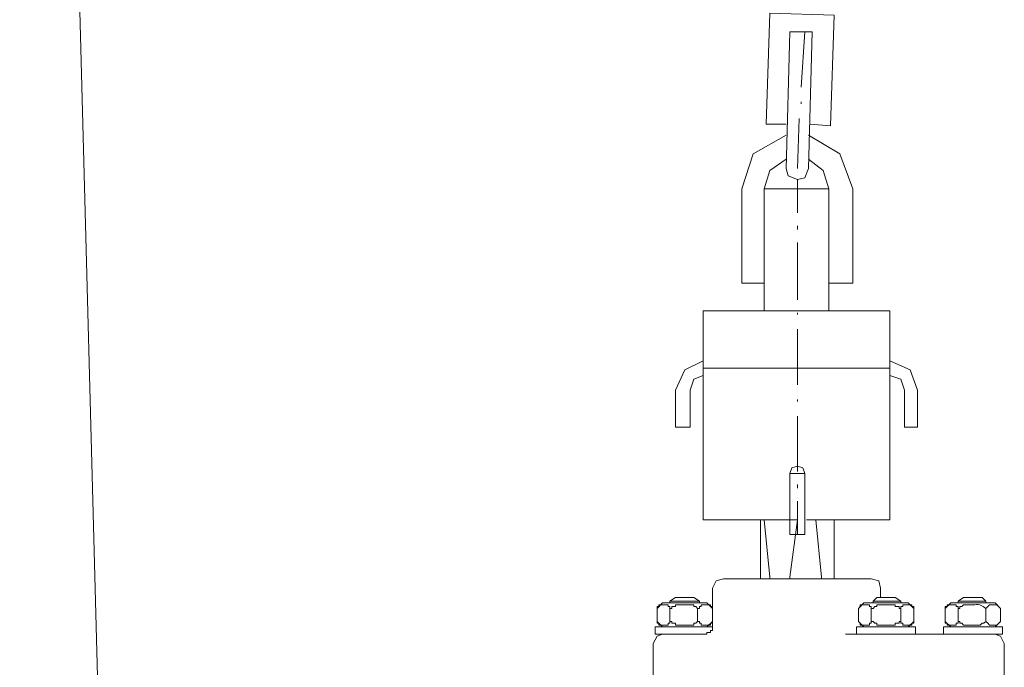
# Model space of a CAD drawing. Extents: x -23500 to 2637, y 21242 to 29547.
# Tile 40 of 121: x -11006 to -10742, y 26402 to 26576. Entities that reach past the tile are written whole.
import ezdxf

# ---------------------------------------------------------------- set-up
doc = ezdxf.new("R2010")
doc.units = 0
doc.header["$LTSCALE"] = 25
doc.layers.get('0').update_dxf_attribs({"linetype": 'CONTINUOUS', "lineweight": 13})

msp = doc.modelspace()

# ---------------------------------------------------------------- linework, layer by layer
at = {"color": 7, "lineweight": 9}
for points in [[(-11006.388, 27181.112), (-11006.388, 27181.112), (-10904.765, 23383.518), (-10904.765, 23383.518)], [(-10800.67, 26536.205), (-10800.67, 26536.205), (-10799.686, 26572.875), (-10799.686, 26572.875)], [(-10793.732, 26572.875), (-10793.732, 26572.875), (-10799.686, 26572.875), (-10799.686, 26572.875)], [(-10795.725, 26572.875), (-10795.725, 26572.875), (-10796.709, 26558.015), (-10796.709, 26558.015)], [(-10794.728, 26536.205), (-10794.728, 26536.205), (-10793.732, 26572.875), (-10793.732, 26572.875)], [(-10796.709, 26554.042), (-10796.709, 26554.042), (-10796.709, 26553.55), (-10796.709, 26553.55)], [(-10797.213, 26549.589), (-10797.213, 26549.589), (-10797.705, 26536.205), (-10797.705, 26536.205)], [(-10797.705, 26524.296), (-10797.705, 26524.296), (-10797.705, 26533.227), (-10797.705, 26533.227)], [(-10812.565, 26530.742), (-10812.565, 26530.742), (-10812.565, 26505.463), (-10812.565, 26505.463)], [(-10806.624, 26530.742), (-10806.624, 26530.742), (-10806.624, 26527.273), (-10806.624, 26527.273)], [(-10789.279, 26530.742), (-10789.279, 26530.742), (-10789.279, 26527.273), (-10789.279, 26527.273)], [(-10782.833, 26505.463), (-10782.833, 26505.463), (-10782.833, 26530.742), (-10782.833, 26530.742)], [(-10797.705, 26519.843), (-10797.705, 26519.843), (-10797.705, 26520.827), (-10797.705, 26520.827)], [(-10797.705, 26500.997), (-10797.705, 26500.997), (-10797.705, 26516.374), (-10797.705, 26516.374)], [(-10806.624, 26505.463), (-10806.624, 26505.463), (-10812.565, 26505.463), (-10812.565, 26505.463)], [(-10782.833, 26505.463), (-10782.833, 26505.463), (-10789.279, 26505.463), (-10789.279, 26505.463)], [(-10797.705, 26497.036), (-10797.705, 26497.036), (-10797.705, 26497.528), (-10797.705, 26497.528)], [(-10797.705, 26478.203), (-10797.705, 26478.203), (-10797.705, 26493.075), (-10797.705, 26493.075)], [(-10772.917, 26482.668), (-10772.917, 26482.668), (-10822.972, 26482.668), (-10822.972, 26482.668)], [(-10830.415, 26476.714), (-10830.415, 26476.714), (-10830.415, 26466.799), (-10830.415, 26466.799)], [(-10826.454, 26476.714), (-10826.454, 26476.714), (-10826.454, 26466.799), (-10826.454, 26466.799)], [(-10797.705, 26473.737), (-10797.705, 26473.737), (-10797.705, 26474.242), (-10797.705, 26474.242)], [(-10768.944, 26476.714), (-10768.944, 26476.714), (-10768.944, 26466.799), (-10768.944, 26466.799)], [(-10765.475, 26476.714), (-10765.475, 26476.714), (-10765.475, 26466.799), (-10765.475, 26466.799)], [(-10797.705, 26454.904), (-10797.705, 26454.904), (-10797.705, 26469.776), (-10797.705, 26469.776)], [(-10826.454, 26466.799), (-10826.454, 26466.799), (-10830.415, 26466.799), (-10830.415, 26466.799)], [(-10765.475, 26466.799), (-10765.475, 26466.799), (-10768.944, 26466.799), (-10768.944, 26466.799)], [(-10799.686, 26454.412), (-10799.686, 26454.412), (-10799.686, 26438.05), (-10799.686, 26438.05)], [(-10795.725, 26454.412), (-10795.725, 26454.412), (-10799.686, 26454.412), (-10799.686, 26454.412)], [(-10795.725, 26454.412), (-10795.725, 26454.412), (-10795.725, 26438.05), (-10795.725, 26438.05)], [(-10797.705, 26450.438), (-10797.705, 26450.438), (-10797.705, 26451.435), (-10797.705, 26451.435)], [(-10797.705, 26438.05), (-10797.705, 26438.05), (-10797.705, 26446.969), (-10797.705, 26446.969)], [(-10807.608, 26426.155), (-10807.608, 26426.155), (-10807.608, 26442.011), (-10807.608, 26442.011)], [(-10806.624, 26442.011), (-10806.624, 26442.011), (-10805.135, 26426.647), (-10805.135, 26426.647)], [(-10799.686, 26426.647), (-10799.686, 26426.647), (-10797.705, 26442.011), (-10797.705, 26442.011)], [(-10792.748, 26442.011), (-10792.748, 26442.011), (-10791.259, 26426.647), (-10791.259, 26426.647)], [(-10787.79, 26426.155), (-10787.79, 26426.155), (-10787.79, 26442.011), (-10787.79, 26442.011)], [(-10787.79, 26426.647), (-10787.79, 26426.647), (-10787.79, 26442.011), (-10787.79, 26442.011)], [(-10795.725, 26438.05), (-10795.725, 26438.05), (-10799.686, 26438.05), (-10799.686, 26438.05)], [(-10805.135, 26426.647), (-10805.135, 26426.647), (-10805.135, 26426.155), (-10805.135, 26426.155)], [(-10799.686, 26426.155), (-10799.686, 26426.155), (-10799.686, 26426.647), (-10799.686, 26426.647)], [(-10791.259, 26426.647), (-10791.259, 26426.647), (-10791.259, 26426.155), (-10791.259, 26426.155)], [(-10787.79, 26426.155), (-10787.79, 26426.155), (-10787.79, 26426.647), (-10787.79, 26426.647)], [(-10817.523, 26426.155), (-10817.523, 26426.155), (-10780.347, 26426.155), (-10780.347, 26426.155)], [(-10780.347, 26426.155), (-10780.347, 26426.155), (-10777.875, 26426.155), (-10777.875, 26426.155)], [(-10820.5, 26413.755), (-10820.5, 26413.755), (-10820.5, 26423.67), (-10820.5, 26423.67)], [(-10775.39, 26421.197), (-10775.39, 26421.197), (-10775.39, 26423.67), (-10775.39, 26423.67)], [(-10833.884, 26419.709), (-10833.884, 26419.709), (-10835.372, 26418.22), (-10835.372, 26418.22)], [(-10821.988, 26419.709), (-10821.988, 26419.709), (-10833.884, 26419.709), (-10833.884, 26419.709)], [(-10830.415, 26421.197), (-10830.415, 26421.197), (-10831.903, 26420.201), (-10831.903, 26420.201)], [(-10831.903, 26419.709), (-10831.903, 26419.709), (-10831.903, 26420.201), (-10831.903, 26420.201)], [(-10824.461, 26420.201), (-10824.461, 26420.201), (-10831.903, 26420.201), (-10831.903, 26420.201)], [(-10830.415, 26421.197), (-10830.415, 26421.197), (-10825.949, 26421.197), (-10825.949, 26421.197)], [(-10825.949, 26421.197), (-10825.949, 26421.197), (-10825.457, 26421.197), (-10825.457, 26421.197)], [(-10825.457, 26421.197), (-10825.457, 26421.197), (-10823.969, 26420.201), (-10823.969, 26420.201)], [(-10823.969, 26420.201), (-10823.969, 26420.201), (-10824.461, 26420.201), (-10824.461, 26420.201)], [(-10823.969, 26419.709), (-10823.969, 26419.709), (-10823.969, 26420.201), (-10823.969, 26420.201)], [(-10820.5, 26418.22), (-10820.5, 26418.22), (-10821.988, 26419.709), (-10821.988, 26419.709)], [(-10779.856, 26419.709), (-10779.856, 26419.709), (-10781.344, 26418.22), (-10781.344, 26418.22)], [(-10767.96, 26419.709), (-10767.96, 26419.709), (-10779.856, 26419.709), (-10779.856, 26419.709)], [(-10776.387, 26421.197), (-10776.387, 26421.197), (-10777.37, 26420.201), (-10777.37, 26420.201)], [(-10777.37, 26419.709), (-10777.37, 26419.709), (-10777.37, 26420.201), (-10777.37, 26420.201)], [(-10770.432, 26420.201), (-10770.432, 26420.201), (-10777.37, 26420.201), (-10777.37, 26420.201)], [(-10776.387, 26421.197), (-10776.387, 26421.197), (-10771.921, 26421.197), (-10771.921, 26421.197)], [(-10771.921, 26421.197), (-10771.921, 26421.197), (-10771.429, 26421.197), (-10771.429, 26421.197)], [(-10771.429, 26421.197), (-10771.429, 26421.197), (-10769.94, 26420.201), (-10769.94, 26420.201)], [(-10769.94, 26420.201), (-10769.94, 26420.201), (-10770.432, 26420.201), (-10770.432, 26420.201)], [(-10769.94, 26419.709), (-10769.94, 26419.709), (-10769.94, 26420.201), (-10769.94, 26420.201)], [(-10766.471, 26418.22), (-10766.471, 26418.22), (-10767.96, 26419.709), (-10767.96, 26419.709)], [(-10756.556, 26419.709), (-10756.556, 26419.709), (-10758.045, 26418.22), (-10758.045, 26418.22)], [(-10744.661, 26419.709), (-10744.661, 26419.709), (-10756.556, 26419.709), (-10756.556, 26419.709)], [(-10753.087, 26421.197), (-10753.087, 26421.197), (-10754.576, 26420.201), (-10754.576, 26420.201)], [(-10754.576, 26419.709), (-10754.576, 26419.709), (-10754.576, 26420.201), (-10754.576, 26420.201)], [(-10747.638, 26420.201), (-10747.638, 26420.201), (-10754.576, 26420.201), (-10754.576, 26420.201)], [(-10753.087, 26421.197), (-10753.087, 26421.197), (-10748.622, 26421.197), (-10748.622, 26421.197)], [(-10747.133, 26418.22), (-10749.202, 26419.759), (-10749.051, 26419.066), (-10751.599, 26419.217)], [(-10748.622, 26421.197), (-10748.622, 26421.197), (-10748.13, 26421.197), (-10748.13, 26421.197)], [(-10748.13, 26421.197), (-10748.13, 26421.197), (-10747.133, 26420.201), (-10747.133, 26420.201)], [(-10747.133, 26420.201), (-10747.133, 26420.201), (-10747.638, 26420.201), (-10747.638, 26420.201)], [(-10747.133, 26419.709), (-10747.133, 26419.709), (-10747.133, 26420.201), (-10747.133, 26420.201)], [(-10743.172, 26418.22), (-10743.172, 26418.22), (-10744.661, 26419.709), (-10744.661, 26419.709)], [(-10835.372, 26418.22), (-10835.372, 26418.22), (-10835.372, 26414.751), (-10835.372, 26414.751)], [(-10831.903, 26418.22), (-10831.903, 26418.22), (-10831.903, 26414.751), (-10831.903, 26414.751)], [(-10824.461, 26418.22), (-10824.461, 26418.22), (-10824.461, 26414.751), (-10824.461, 26414.751)], [(-10820.5, 26418.22), (-10820.5, 26418.22), (-10820.5, 26414.751), (-10820.5, 26414.751)], [(-10781.344, 26418.22), (-10781.344, 26418.22), (-10781.344, 26414.751), (-10781.344, 26414.751)], [(-10777.875, 26418.22), (-10777.875, 26418.22), (-10777.875, 26414.751), (-10777.875, 26414.751)], [(-10769.94, 26418.22), (-10769.94, 26418.22), (-10769.94, 26414.751), (-10769.94, 26414.751)], [(-10766.471, 26418.22), (-10766.471, 26418.22), (-10766.471, 26414.751), (-10766.471, 26414.751)], [(-10758.045, 26418.22), (-10758.045, 26418.22), (-10758.045, 26414.751), (-10758.045, 26414.751)], [(-10754.576, 26418.22), (-10754.576, 26418.22), (-10754.576, 26414.751), (-10754.576, 26414.751)], [(-10747.133, 26418.22), (-10747.133, 26418.22), (-10747.133, 26414.751), (-10747.133, 26414.751)], [(-10743.172, 26418.22), (-10743.172, 26418.22), (-10743.172, 26414.751), (-10743.172, 26414.751)], [(-10835.372, 26414.751), (-10835.372, 26414.751), (-10833.884, 26413.263), (-10833.884, 26413.263)], [(-10821.988, 26413.263), (-10821.988, 26413.263), (-10820.5, 26414.751), (-10820.5, 26414.751)], [(-10781.344, 26414.751), (-10781.344, 26414.751), (-10779.856, 26413.263), (-10779.856, 26413.263)], [(-10769.94, 26414.751), (-10769.94, 26414.751), (-10769.94, 26414.247), (-10769.94, 26414.247)], [(-10767.96, 26413.263), (-10767.96, 26413.263), (-10766.471, 26414.751), (-10766.471, 26414.751)], [(-10758.045, 26414.751), (-10758.045, 26414.751), (-10756.556, 26413.263), (-10756.556, 26413.263)], [(-10744.661, 26413.263), (-10744.661, 26413.263), (-10743.172, 26414.751), (-10743.172, 26414.751)], [(-10835.864, 26413.263), (-10835.864, 26413.263), (-10835.864, 26411.282), (-10835.864, 26411.282)], [(-10820.5, 26413.263), (-10820.5, 26413.263), (-10835.864, 26413.263), (-10835.864, 26413.263)], [(-10825.949, 26411.282), (-10825.949, 26411.282), (-10835.864, 26411.282), (-10835.864, 26411.282)], [(-10822.972, 26411.282), (-10822.972, 26411.282), (-10825.949, 26411.282), (-10825.949, 26411.282)], [(-10781.344, 26411.282), (-10781.344, 26411.282), (-10784.813, 26411.282), (-10784.813, 26411.282)], [(-10781.836, 26413.263), (-10781.836, 26413.263), (-10781.836, 26411.282), (-10781.836, 26411.282)], [(-10765.979, 26413.263), (-10765.979, 26413.263), (-10781.836, 26413.263), (-10781.836, 26413.263)], [(-10765.979, 26411.282), (-10765.979, 26411.282), (-10781.344, 26411.282), (-10781.344, 26411.282)], [(-10765.979, 26413.263), (-10765.979, 26413.263), (-10765.979, 26411.282), (-10765.979, 26411.282)], [(-10748.622, 26411.282), (-10748.622, 26411.282), (-10765.979, 26411.282), (-10765.979, 26411.282)], [(-10758.537, 26413.263), (-10758.537, 26413.263), (-10758.537, 26411.282), (-10758.537, 26411.282)], [(-10742.68, 26413.263), (-10742.68, 26413.263), (-10758.537, 26413.263), (-10758.537, 26413.263)], [(-10742.68, 26411.282), (-10742.68, 26411.282), (-10748.622, 26411.282), (-10748.622, 26411.282)], [(-10742.68, 26413.263), (-10742.68, 26413.263), (-10742.68, 26411.282), (-10742.68, 26411.282)], [(-10836.369, 26398.895), (-10836.369, 26398.895), (-10836.369, 26408.797), (-10836.369, 26408.797)], [(-10742.176, 26398.895), (-10742.176, 26398.895), (-10742.176, 26408.797), (-10742.176, 26408.797)]]:
    msp.add_open_spline(points, degree=3, dxfattribs=at)
for points, knots in [([(-10794.236, 26548.1), (-10794.236, 26548.1), (-10788.774, 26547.596), (-10788.774, 26547.596), (-10788.774, 26547.596), (-10787.79, 26577.341), (-10787.79, 26577.341), (-10787.79, 26577.341), (-10805.135, 26577.833), (-10805.135, 26577.833), (-10805.135, 26577.833), (-10806.119, 26548.1), (-10806.119, 26548.1), (-10806.119, 26548.1), (-10800.67, 26548.1), (-10800.67, 26548.1)], [0, 0, 0, 0, 1, 1, 1, 2, 2, 2, 3, 3, 3, 4, 4, 4, 5, 5, 5, 5]), ([(-10800.67, 26545.123), (-10800.67, 26545.123), (-10809.588, 26540.166), (-10809.588, 26540.166), (-10809.588, 26540.166), (-10812.565, 26530.742), (-10812.565, 26530.742)], [0, 0, 0, 0, 1, 1, 1, 2, 2, 2, 2]), ([(-10782.833, 26530.742), (-10782.833, 26530.742), (-10786.302, 26540.166), (-10786.302, 26540.166), (-10786.302, 26540.166), (-10794.728, 26545.123), (-10794.728, 26545.123)], [0, 0, 0, 0, 1, 1, 1, 2, 2, 2, 2]), ([(-10800.67, 26538.677), (-10800.67, 26538.677), (-10805.135, 26535.7), (-10805.135, 26535.7), (-10805.135, 26535.7), (-10806.624, 26530.742), (-10806.624, 26530.742)], [0, 0, 0, 0, 1, 1, 1, 2, 2, 2, 2]), ([(-10789.279, 26530.742), (-10789.279, 26530.742), (-10790.755, 26535.7), (-10790.755, 26535.7), (-10790.755, 26535.7), (-10794.728, 26538.677), (-10794.728, 26538.677)], [0, 0, 0, 0, 1, 1, 1, 2, 2, 2, 2]), ([(-10800.67, 26536.205), (-10800.67, 26536.205), (-10800.178, 26534.211), (-10800.178, 26534.211), (-10800.178, 26534.211), (-10797.705, 26533.227), (-10797.705, 26533.227), (-10797.705, 26533.227), (-10795.725, 26533.719), (-10795.725, 26533.719), (-10795.725, 26533.719), (-10794.728, 26536.205), (-10794.728, 26536.205)], [0, 0, 0, 0, 1, 1, 1, 2, 2, 2, 3, 3, 3, 4, 4, 4, 4]), ([(-10789.279, 26530.742), (-10789.279, 26530.742), (-10806.621, 26530.742), (-10806.621, 26530.742), (-10806.621, 26530.742), (-10806.621, 26498.02), (-10806.621, 26498.02), (-10806.621, 26498.02), (-10789.279, 26498.02), (-10789.279, 26498.02), (-10789.279, 26498.02), (-10789.279, 26530.742), (-10789.279, 26530.742)], [0, 0, 0, 0, 1, 1, 1, 2, 2, 2, 3, 3, 3, 4, 4, 4, 4]), ([(-10795.22, 26442.011), (-10795.22, 26442.011), (-10772.917, 26442.011), (-10772.917, 26442.011), (-10772.917, 26442.011), (-10772.917, 26498.02), (-10772.917, 26498.02), (-10772.917, 26498.02), (-10822.972, 26498.02), (-10822.972, 26498.02), (-10822.972, 26498.02), (-10822.972, 26442.011), (-10822.972, 26442.011), (-10822.972, 26442.011), (-10797.705, 26442.011), (-10797.705, 26442.011)], [0, 0, 0, 0, 1, 1, 1, 2, 2, 2, 3, 3, 3, 4, 4, 4, 5, 5, 5, 5]), ([(-10822.972, 26484.649), (-10822.972, 26484.649), (-10827.942, 26482.176), (-10827.942, 26482.176), (-10827.942, 26482.176), (-10830.415, 26476.714), (-10830.415, 26476.714)], [0, 0, 0, 0, 1, 1, 1, 2, 2, 2, 2]), ([(-10765.475, 26476.714), (-10765.475, 26476.714), (-10767.468, 26482.176), (-10767.468, 26482.176), (-10767.468, 26482.176), (-10772.917, 26484.649), (-10772.917, 26484.649)], [0, 0, 0, 0, 1, 1, 1, 2, 2, 2, 2]), ([(-10822.972, 26480.688), (-10822.972, 26480.688), (-10825.457, 26479.691), (-10825.457, 26479.691), (-10825.457, 26479.691), (-10826.454, 26476.714), (-10826.454, 26476.714)], [0, 0, 0, 0, 1, 1, 1, 2, 2, 2, 2]), ([(-10768.944, 26476.714), (-10768.944, 26476.714), (-10769.94, 26479.691), (-10769.94, 26479.691), (-10769.94, 26479.691), (-10772.917, 26480.688), (-10772.917, 26480.688)], [0, 0, 0, 0, 1, 1, 1, 2, 2, 2, 2]), ([(-10795.725, 26454.412), (-10795.725, 26454.412), (-10796.217, 26455.9), (-10796.217, 26455.9), (-10796.217, 26455.9), (-10797.705, 26456.392), (-10797.705, 26456.392), (-10797.705, 26456.392), (-10799.194, 26455.9), (-10799.194, 26455.9), (-10799.194, 26455.9), (-10799.686, 26454.412), (-10799.686, 26454.412)], [0, 0, 0, 0, 1, 1, 1, 2, 2, 2, 3, 3, 3, 4, 4, 4, 4]), ([(-10817.523, 26426.155), (-10817.523, 26426.155), (-10819.503, 26425.65), (-10819.503, 26425.65), (-10819.503, 26425.65), (-10820.5, 26423.67), (-10820.5, 26423.67)], [0, 0, 0, 0, 1, 1, 1, 2, 2, 2, 2]), ([(-10775.39, 26423.67), (-10775.39, 26423.67), (-10775.882, 26425.65), (-10775.882, 26425.65), (-10775.882, 26425.65), (-10777.875, 26426.155), (-10777.875, 26426.155)], [0, 0, 0, 0, 1, 1, 1, 2, 2, 2, 2]), ([(-10831.903, 26418.22), (-10831.903, 26418.22), (-10831.903, 26418.712), (-10831.903, 26418.712), (-10831.903, 26418.712), (-10832.395, 26418.712), (-10832.395, 26418.712), (-10832.395, 26418.712), (-10832.395, 26419.217), (-10832.395, 26419.217), (-10833.228, 26419.217), (-10834.048, 26419.217), (-10834.88, 26419.217), (-10834.88, 26419.217), (-10834.88, 26418.712), (-10834.88, 26418.712), (-10834.88, 26418.712), (-10835.372, 26418.712), (-10835.372, 26418.712), (-10835.372, 26418.712), (-10835.372, 26418.22), (-10835.372, 26418.22)], [0, 0, 0, 0, 1, 1, 1, 2, 2, 2, 3, 3, 3, 4, 4, 4, 5, 5, 5, 6, 6, 6, 7, 7, 7, 7]), ([(-10824.461, 26418.22), (-10824.461, 26418.22), (-10824.965, 26418.712), (-10824.965, 26418.712), (-10824.965, 26418.712), (-10825.457, 26418.712), (-10825.457, 26418.712), (-10825.457, 26418.712), (-10825.457, 26419.217), (-10825.457, 26419.217), (-10827.11, 26419.217), (-10828.762, 26419.217), (-10830.415, 26419.217), (-10830.415, 26419.217), (-10830.415, 26418.712), (-10830.415, 26418.712), (-10830.415, 26418.712), (-10831.411, 26418.712), (-10831.411, 26418.712), (-10831.411, 26418.712), (-10831.411, 26418.22), (-10831.411, 26418.22), (-10831.411, 26418.22), (-10831.903, 26418.22), (-10831.903, 26418.22)], [0, 0, 0, 0, 1, 1, 1, 2, 2, 2, 3, 3, 3, 4, 4, 4, 5, 5, 5, 6, 6, 6, 7, 7, 7, 8, 8, 8, 8]), ([(-10820.5, 26418.22), (-10820.5, 26418.22), (-10820.5, 26418.712), (-10820.5, 26418.712), (-10820.5, 26418.712), (-10820.992, 26418.712), (-10820.992, 26418.712), (-10820.992, 26418.712), (-10820.992, 26419.217), (-10820.992, 26419.217), (-10821.824, 26419.217), (-10822.644, 26419.217), (-10823.477, 26419.217), (-10823.477, 26419.217), (-10823.477, 26418.712), (-10823.477, 26418.712), (-10823.477, 26418.712), (-10823.969, 26418.712), (-10823.969, 26418.712), (-10823.969, 26418.712), (-10823.969, 26418.22), (-10823.969, 26418.22), (-10823.969, 26418.22), (-10824.461, 26418.22), (-10824.461, 26418.22)], [0, 0, 0, 0, 1, 1, 1, 2, 2, 2, 3, 3, 3, 4, 4, 4, 5, 5, 5, 6, 6, 6, 7, 7, 7, 8, 8, 8, 8]), ([(-10777.875, 26418.22), (-10777.875, 26418.22), (-10777.875, 26418.712), (-10777.875, 26418.712), (-10777.875, 26418.712), (-10778.367, 26418.712), (-10778.367, 26418.712), (-10778.367, 26418.712), (-10778.367, 26419.217), (-10778.367, 26419.217), (-10779.2, 26419.217), (-10780.02, 26419.217), (-10780.852, 26419.217), (-10780.852, 26419.217), (-10780.852, 26418.712), (-10780.852, 26418.712), (-10780.852, 26418.712), (-10781.344, 26418.22), (-10781.344, 26418.22)], [0, 0, 0, 0, 1, 1, 1, 2, 2, 2, 3, 3, 3, 4, 4, 4, 5, 5, 5, 6, 6, 6, 6]), ([(-10769.94, 26418.22), (-10769.94, 26418.22), (-10770.432, 26418.22), (-10770.432, 26418.22), (-10770.432, 26418.22), (-10770.432, 26418.712), (-10770.432, 26418.712), (-10770.432, 26418.712), (-10771.429, 26418.712), (-10771.429, 26418.712), (-10771.429, 26418.712), (-10771.429, 26419.217), (-10771.429, 26419.217), (-10773.081, 26419.217), (-10774.734, 26419.217), (-10776.387, 26419.217), (-10776.387, 26419.217), (-10776.387, 26418.712), (-10776.387, 26418.712), (-10776.387, 26418.712), (-10776.878, 26418.712), (-10776.878, 26418.712), (-10776.878, 26418.712), (-10777.37, 26418.22), (-10777.37, 26418.22), (-10777.37, 26418.22), (-10777.875, 26418.22), (-10777.875, 26418.22)], [0, 0, 0, 0, 1, 1, 1, 2, 2, 2, 3, 3, 3, 4, 4, 4, 5, 5, 5, 6, 6, 6, 7, 7, 7, 8, 8, 8, 9, 9, 9, 9]), ([(-10766.471, 26418.22), (-10766.471, 26418.22), (-10766.471, 26418.712), (-10766.471, 26418.712), (-10766.471, 26418.712), (-10766.963, 26418.712), (-10766.963, 26418.712), (-10766.963, 26418.712), (-10766.963, 26419.217), (-10766.963, 26419.217), (-10767.796, 26419.217), (-10768.616, 26419.217), (-10769.448, 26419.217), (-10769.448, 26419.217), (-10769.448, 26418.712), (-10769.448, 26418.712), (-10769.448, 26418.712), (-10769.94, 26418.712), (-10769.94, 26418.712), (-10769.94, 26418.712), (-10769.94, 26418.22), (-10769.94, 26418.22)], [0, 0, 0, 0, 1, 1, 1, 2, 2, 2, 3, 3, 3, 4, 4, 4, 5, 5, 5, 6, 6, 6, 7, 7, 7, 7]), ([(-10754.576, 26418.22), (-10754.576, 26418.22), (-10754.576, 26418.712), (-10754.576, 26418.712), (-10754.576, 26418.712), (-10755.068, 26418.712), (-10755.068, 26418.712), (-10755.068, 26418.712), (-10755.068, 26419.217), (-10755.068, 26419.217), (-10755.9, 26419.217), (-10756.72, 26419.217), (-10757.553, 26419.217), (-10757.553, 26419.217), (-10757.553, 26418.712), (-10757.553, 26418.712), (-10757.553, 26418.712), (-10758.045, 26418.712), (-10758.045, 26418.712), (-10758.045, 26418.712), (-10758.045, 26418.22), (-10758.045, 26418.22)], [0, 0, 0, 0, 1, 1, 1, 2, 2, 2, 3, 3, 3, 4, 4, 4, 5, 5, 5, 6, 6, 6, 7, 7, 7, 7]), ([(-10751.599, 26419.217), (-10751.599, 26419.217), (-10753.087, 26419.217), (-10753.087, 26419.217), (-10753.087, 26419.217), (-10753.579, 26418.712), (-10753.579, 26418.712), (-10753.579, 26418.712), (-10754.071, 26418.712), (-10754.071, 26418.712), (-10754.071, 26418.712), (-10754.071, 26418.22), (-10754.071, 26418.22), (-10754.071, 26418.22), (-10754.576, 26418.22), (-10754.576, 26418.22)], [0, 0, 0, 0, 1, 1, 1, 2, 2, 2, 3, 3, 3, 4, 4, 4, 5, 5, 5, 5]), ([(-10743.172, 26418.22), (-10743.172, 26418.22), (-10744.169, 26419.217), (-10744.169, 26419.217), (-10744.169, 26419.217), (-10746.149, 26419.217), (-10746.149, 26419.217), (-10746.149, 26419.217), (-10746.641, 26418.712), (-10746.641, 26418.712), (-10746.641, 26418.712), (-10747.133, 26418.22), (-10747.133, 26418.22)], [0, 0, 0, 0, 1, 1, 1, 2, 2, 2, 3, 3, 3, 4, 4, 4, 4]), ([(-10835.372, 26414.751), (-10835.372, 26414.751), (-10835.372, 26414.247), (-10835.372, 26414.247), (-10835.372, 26414.247), (-10834.88, 26414.247), (-10834.88, 26414.247), (-10834.88, 26414.247), (-10834.88, 26413.755), (-10834.88, 26413.755), (-10834.048, 26413.755), (-10833.228, 26413.755), (-10832.395, 26413.755), (-10832.395, 26413.755), (-10832.395, 26414.247), (-10832.395, 26414.247), (-10832.395, 26414.247), (-10831.903, 26414.247), (-10831.903, 26414.247), (-10831.903, 26414.247), (-10831.903, 26414.751), (-10831.903, 26414.751)], [0, 0, 0, 0, 1, 1, 1, 2, 2, 2, 3, 3, 3, 4, 4, 4, 5, 5, 5, 6, 6, 6, 7, 7, 7, 7]), ([(-10831.903, 26414.751), (-10831.903, 26414.751), (-10831.411, 26414.751), (-10831.411, 26414.751), (-10831.411, 26414.751), (-10831.411, 26414.247), (-10831.411, 26414.247), (-10831.411, 26414.247), (-10830.415, 26414.247), (-10830.415, 26414.247), (-10830.415, 26414.247), (-10830.415, 26413.755), (-10830.415, 26413.755), (-10828.762, 26413.755), (-10827.11, 26413.755), (-10825.457, 26413.755), (-10825.457, 26413.755), (-10825.457, 26414.247), (-10825.457, 26414.247), (-10825.457, 26414.247), (-10824.965, 26414.247), (-10824.965, 26414.247), (-10824.965, 26414.247), (-10824.461, 26414.751), (-10824.461, 26414.751)], [0, 0, 0, 0, 1, 1, 1, 2, 2, 2, 3, 3, 3, 4, 4, 4, 5, 5, 5, 6, 6, 6, 7, 7, 7, 8, 8, 8, 8]), ([(-10824.461, 26414.751), (-10824.461, 26414.751), (-10823.969, 26414.751), (-10823.969, 26414.751), (-10823.969, 26414.751), (-10823.969, 26414.247), (-10823.969, 26414.247), (-10823.969, 26414.247), (-10823.477, 26414.247), (-10823.477, 26414.247), (-10823.477, 26414.247), (-10823.477, 26413.755), (-10823.477, 26413.755), (-10822.644, 26413.755), (-10821.824, 26413.755), (-10820.992, 26413.755), (-10820.992, 26413.755), (-10820.992, 26414.247), (-10820.992, 26414.247), (-10820.992, 26414.247), (-10820.5, 26414.247), (-10820.5, 26414.247), (-10820.5, 26414.247), (-10820.5, 26414.751), (-10820.5, 26414.751)], [0, 0, 0, 0, 1, 1, 1, 2, 2, 2, 3, 3, 3, 4, 4, 4, 5, 5, 5, 6, 6, 6, 7, 7, 7, 8, 8, 8, 8]), ([(-10822.972, 26411.282), (-10822.972, 26411.282), (-10821.988, 26411.282), (-10821.988, 26411.282), (-10821.988, 26411.282), (-10821.988, 26411.774), (-10821.988, 26411.774), (-10821.988, 26411.774), (-10820.992, 26411.774), (-10820.992, 26411.774), (-10820.992, 26411.774), (-10820.992, 26412.266), (-10820.992, 26412.266), (-10820.992, 26412.266), (-10820.5, 26412.266), (-10820.5, 26412.266), (-10820.5, 26412.266), (-10820.5, 26413.755), (-10820.5, 26413.755)], [0, 0, 0, 0, 1, 1, 1, 2, 2, 2, 3, 3, 3, 4, 4, 4, 5, 5, 5, 6, 6, 6, 6]), ([(-10781.344, 26414.751), (-10781.344, 26414.751), (-10780.852, 26414.247), (-10780.852, 26414.247), (-10780.852, 26414.247), (-10780.852, 26413.755), (-10780.852, 26413.755), (-10780.02, 26413.755), (-10779.2, 26413.755), (-10778.367, 26413.755), (-10778.367, 26413.755), (-10778.367, 26414.247), (-10778.367, 26414.247), (-10778.367, 26414.247), (-10777.875, 26414.247), (-10777.875, 26414.247), (-10777.875, 26414.247), (-10777.875, 26414.751), (-10777.875, 26414.751)], [0, 0, 0, 0, 1, 1, 1, 2, 2, 2, 3, 3, 3, 4, 4, 4, 5, 5, 5, 6, 6, 6, 6]), ([(-10777.875, 26414.751), (-10777.875, 26414.751), (-10777.37, 26414.751), (-10777.37, 26414.751), (-10777.37, 26414.751), (-10776.878, 26414.247), (-10776.878, 26414.247), (-10776.878, 26414.247), (-10776.387, 26414.247), (-10776.387, 26414.247), (-10776.387, 26414.247), (-10776.387, 26413.755), (-10776.387, 26413.755), (-10774.734, 26413.755), (-10773.081, 26413.755), (-10771.429, 26413.755), (-10771.429, 26413.755), (-10771.429, 26414.247), (-10771.429, 26414.247), (-10771.429, 26414.247), (-10770.432, 26414.247), (-10770.432, 26414.247), (-10770.432, 26414.247), (-10770.432, 26414.751), (-10770.432, 26414.751), (-10770.432, 26414.751), (-10769.94, 26414.751), (-10769.94, 26414.751)], [0, 0, 0, 0, 1, 1, 1, 2, 2, 2, 3, 3, 3, 4, 4, 4, 5, 5, 5, 6, 6, 6, 7, 7, 7, 8, 8, 8, 9, 9, 9, 9]), ([(-10769.94, 26414.247), (-10769.94, 26414.247), (-10769.448, 26414.247), (-10769.448, 26414.247), (-10769.448, 26414.247), (-10769.448, 26413.755), (-10769.448, 26413.755), (-10768.616, 26413.755), (-10767.796, 26413.755), (-10766.963, 26413.755), (-10766.963, 26413.755), (-10766.963, 26414.247), (-10766.963, 26414.247), (-10766.963, 26414.247), (-10766.471, 26414.247), (-10766.471, 26414.247), (-10766.471, 26414.247), (-10766.471, 26414.751), (-10766.471, 26414.751)], [0, 0, 0, 0, 1, 1, 1, 2, 2, 2, 3, 3, 3, 4, 4, 4, 5, 5, 5, 6, 6, 6, 6]), ([(-10758.045, 26414.751), (-10758.045, 26414.751), (-10758.045, 26414.247), (-10758.045, 26414.247), (-10758.045, 26414.247), (-10757.553, 26414.247), (-10757.553, 26414.247), (-10757.553, 26414.247), (-10757.553, 26413.755), (-10757.553, 26413.755), (-10756.72, 26413.755), (-10755.9, 26413.755), (-10755.068, 26413.755), (-10755.068, 26413.755), (-10755.068, 26414.247), (-10755.068, 26414.247), (-10755.068, 26414.247), (-10754.576, 26414.247), (-10754.576, 26414.247), (-10754.576, 26414.247), (-10754.576, 26414.751), (-10754.576, 26414.751)], [0, 0, 0, 0, 1, 1, 1, 2, 2, 2, 3, 3, 3, 4, 4, 4, 5, 5, 5, 6, 6, 6, 7, 7, 7, 7]), ([(-10754.576, 26414.751), (-10754.576, 26414.751), (-10754.071, 26414.751), (-10754.071, 26414.751), (-10754.071, 26414.751), (-10754.071, 26414.247), (-10754.071, 26414.247), (-10754.071, 26414.247), (-10753.579, 26414.247), (-10753.579, 26414.247), (-10753.579, 26414.247), (-10753.087, 26413.755), (-10753.087, 26413.755), (-10753.087, 26413.755), (-10748.622, 26413.755), (-10748.622, 26413.755), (-10748.622, 26413.755), (-10748.13, 26414.247), (-10748.13, 26414.247), (-10748.13, 26414.247), (-10747.638, 26414.247), (-10747.638, 26414.247), (-10747.638, 26414.247), (-10747.133, 26414.751), (-10747.133, 26414.751)], [0, 0, 0, 0, 1, 1, 1, 2, 2, 2, 3, 3, 3, 4, 4, 4, 5, 5, 5, 6, 6, 6, 7, 7, 7, 8, 8, 8, 8]), ([(-10747.133, 26414.751), (-10747.133, 26414.751), (-10746.641, 26414.247), (-10746.641, 26414.247), (-10746.641, 26414.247), (-10746.149, 26413.755), (-10746.149, 26413.755), (-10746.149, 26413.755), (-10744.169, 26413.755), (-10744.169, 26413.755), (-10744.169, 26413.755), (-10743.664, 26414.247), (-10743.664, 26414.247), (-10743.664, 26414.247), (-10743.172, 26414.751), (-10743.172, 26414.751)], [0, 0, 0, 0, 1, 1, 1, 2, 2, 2, 3, 3, 3, 4, 4, 4, 5, 5, 5, 5]), ([(-10833.884, 26411.282), (-10833.884, 26411.282), (-10835.372, 26410.79), (-10835.372, 26410.79), (-10835.372, 26410.79), (-10836.369, 26408.797), (-10836.369, 26408.797)], [0, 0, 0, 0, 1, 1, 1, 2, 2, 2, 2]), ([(-10742.176, 26408.797), (-10742.176, 26408.797), (-10743.172, 26410.79), (-10743.172, 26410.79), (-10743.172, 26410.79), (-10744.661, 26411.282), (-10744.661, 26411.282)], [0, 0, 0, 0, 1, 1, 1, 2, 2, 2, 2])]:
    msp.add_open_spline(points, degree=3, knots=knots, dxfattribs=at)

doc.saveas('drawing.dxf')
